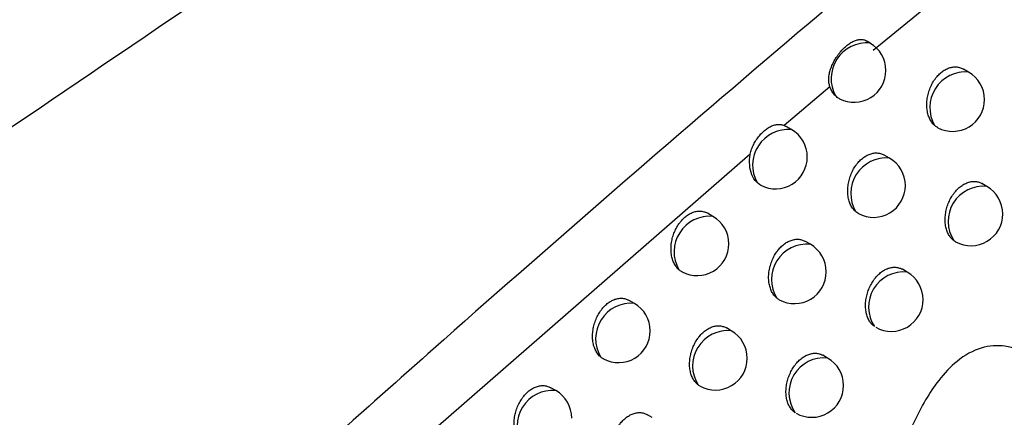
# Model space of a CAD drawing. Header units: millimetres. Extents: x -0.387 to 0.594, y -0.166 to 0.447.
# Tile 70 of 109: x 0.426 to 0.441, y -0.048 to -0.042. Entities that reach past the tile are written whole.
import ezdxf

# ---------------------------------------------------------------- set-up
doc = ezdxf.new("R2010")
doc.units = ezdxf.units.MM
doc.layers.add('FORMAT', color=7, linetype='Continuous')

msp = doc.modelspace()

# ---------------------------------------------------------------- linework, layer by layer
at = {"layer": 'FORMAT', "color": 7, "linetype": 'Continuous', "lineweight": 25}
for p, q in [((0.444959, -0.037626), (0.439084, -0.042432)), ((0.439033, -0.042314), (0.438972, -0.042279)), ((0.440584, -0.042771), (0.440501, -0.042723)), ((0.438403, -0.043003), (0.437682, -0.043612)), ((0.437682, -0.043612), (0.437713, -0.043627)), ((0.437797, -0.043675), (0.437713, -0.043627)), ((0.43715, -0.044062), (0.43013, -0.050178)), ((0.439339, -0.044124), (0.439258, -0.044077)), ((0.440871, -0.04457), (0.440793, -0.044525)), ((0.436562, -0.045041), (0.436479, -0.044993)), ((0.438095, -0.045481), (0.438016, -0.045435)), ((0.439618, -0.045918), (0.439542, -0.045874)), ((0.435327, -0.04641), (0.435246, -0.046363)), ((0.436852, -0.046841), (0.436774, -0.046796)), ((0.438367, -0.04727), (0.438292, -0.047227)), ((0.434092, -0.047783), (0.434013, -0.047737)), ((0.435609, -0.048206), (0.435532, -0.048162))]:
    msp.add_line(p, q, dxfattribs=at)
for centre, radius, start, end in [((0.438986, -0.042876), 0.0005641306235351, 85.286177, 208.561138), ((0.438783, -0.042747), 0.0005, 0.000988, 60.003677), ((0.438783, -0.042747), 0.0005, 242.924696, 0.000988), ((0.440534, -0.04333), 0.0005607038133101, 84.957423, 210.104395), ((0.440334, -0.043204), 0.0005, 0.000988, 60.003677), ((0.440334, -0.043204), 0.0005, 242.146159, 0.000988), ((0.43775, -0.044236), 0.0005626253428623, 85.147489, 209.263059), ((0.437547, -0.044108), 0.0005, 0.000988, 60.003677), ((0.437547, -0.044108), 0.0005, 242.56086, 0.000988), ((0.439289, -0.044681), 0.0005589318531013, 84.788468, 210.87972), ((0.439089, -0.044557), 0.0005, 0.000988, 60.003677), ((0.439089, -0.044557), 0.0005, 241.804206, 0.000988), ((0.440816, -0.045121), 0.0005541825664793, 84.309641, 212.845658), ((0.440621, -0.045003), 0.0005, 0.000988, 60.003677), ((0.436513, -0.0456), 0.0005610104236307, 84.996567, 209.992867), ((0.436312, -0.045474), 0.0005, 0.000988, 60.003677), ((0.440621, -0.045003), 0.0005, 241.140511, 0.000988), ((0.436312, -0.045474), 0.0005, 242.208847, 0.000988), ((0.438043, -0.046035), 0.0005570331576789, 84.6046, 211.688614), ((0.437845, -0.045914), 0.0005, 0.000988, 60.003677), ((0.437845, -0.045914), 0.0005, 241.473451, 0.000988), ((0.439562, -0.046467), 0.0005519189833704, 84.081031, 213.7604), ((0.439368, -0.046351), 0.0005, 0.000988, 60.003677), ((0.435277, -0.046967), 0.0005592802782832, 84.83247, 210.752386), ((0.435077, -0.046843), 0.0005, 0.000988, 60.003677), ((0.439368, -0.046351), 0.0005, 240.734497, 0.000988), ((0.435077, -0.046843), 0.0005, 241.868375, 0.000988), ((0.436798, -0.047394), 0.0005550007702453, 84.404565, 212.533523), ((0.436602, -0.047274), 0.0005, 0.000988, 60.003677), ((0.436602, -0.047274), 0.0005, 241.153437, 0.000988), ((0.438308, -0.047817), 0.0005494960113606, 83.831774, 214.72049), ((0.438117, -0.047703), 0.0005, 0.000988, 60.003677), ((0.43404, -0.048338), 0.0005574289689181, 84.654157, 211.54363), ((0.433842, -0.048216), 0.0005, 0.000988, 60.003677), ((0.438117, -0.047703), 0.0005, 240.478404, 0.000988)]:
    msp.add_arc(centre, radius, start, end, dxfattribs=at)
for points, knots in [([(0.4221624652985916, -0.0459381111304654), (0.4244049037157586, -0.044404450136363), (0.4288900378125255, -0.0413369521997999), (0.437036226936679, -0.0359440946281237), (0.4460722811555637, -0.03013338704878), (0.4528716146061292, -0.0259167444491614), (0.4559995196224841, -0.0239769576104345)], [0, 0, 0, 0, 0.2011493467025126, 0.4023217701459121, 0.7250494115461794, 0.9999999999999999, 0.9999999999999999, 0.9999999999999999, 0.9999999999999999]), ([(0.457186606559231, -0.0268975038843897), (0.4566036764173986, -0.0273278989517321), (0.4536888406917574, -0.0294800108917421), (0.4470880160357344, -0.0345316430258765), (0.4393309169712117, -0.0408693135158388), (0.4330485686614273, -0.0463311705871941), (0.4294839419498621, -0.0495182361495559), (0.4277140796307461, -0.0511394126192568), (0.42682910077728, -0.0519500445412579)], [0, 0, 0, 0, 0.0561086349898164, 0.2805609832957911, 0.6399562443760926, 0.8199378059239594, 0.9099640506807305, 1, 1, 1, 1]), ([(0.4384029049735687, -0.0430034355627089), (0.4383995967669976, -0.042992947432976), (0.4383895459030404, -0.0429610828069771), (0.4383842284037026, -0.0429158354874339), (0.4383845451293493, -0.0428692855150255), (0.4383887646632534, -0.0428219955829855), (0.4383983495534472, -0.0427738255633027), (0.4384129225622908, -0.0427250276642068), (0.4384309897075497, -0.0426752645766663), (0.4384538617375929, -0.0426254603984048), (0.4384806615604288, -0.0425770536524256), (0.4385026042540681, -0.0425415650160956), (0.4385261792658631, -0.0425071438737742), (0.4385514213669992, -0.0424737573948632), (0.4385777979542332, -0.0424421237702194), (0.4386049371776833, -0.042412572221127), (0.4386327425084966, -0.0423851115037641), (0.4386614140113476, -0.0423595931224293), (0.4386903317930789, -0.0423366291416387), (0.4387288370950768, -0.0423096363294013), (0.4387672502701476, -0.0422880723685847), (0.4388047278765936, -0.0422725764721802), (0.4388321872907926, -0.0422640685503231), (0.4388588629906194, -0.0422587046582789), (0.438884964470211, -0.0422565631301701), (0.4389100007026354, -0.0422577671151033), (0.4389337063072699, -0.0422624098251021), (0.4389544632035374, -0.0422693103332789), (0.4389667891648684, -0.042276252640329), (0.4389721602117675, -0.0422792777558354)], [0, 0, 0, 0, 0.0306033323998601, 0.0929778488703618, 0.1247903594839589, 0.1553852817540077, 0.2175333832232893, 0.2491462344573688, 0.2811197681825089, 0.3461170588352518, 0.3792135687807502, 0.4117418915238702, 0.4444953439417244, 0.4779592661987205, 0.511669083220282, 0.5442284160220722, 0.5770146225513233, 0.6105166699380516, 0.6442661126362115, 0.6767665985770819, 0.7428681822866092, 0.7765470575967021, 0.8091182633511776, 0.8419147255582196, 0.8754216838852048, 0.9091746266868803, 0.9417902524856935, 0.9746350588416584, 1, 1, 1, 1]), ([(0.4400492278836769, -0.0436108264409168), (0.4400436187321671, -0.0436055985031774), (0.4400304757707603, -0.0435933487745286), (0.4400115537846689, -0.0435712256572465), (0.4399925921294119, -0.0435443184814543), (0.4399756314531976, -0.0435144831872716), (0.4399609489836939, -0.0434821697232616), (0.439948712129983, -0.0434477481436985), (0.4399389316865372, -0.0434113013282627), (0.4399316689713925, -0.0433727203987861), (0.4399271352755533, -0.0433327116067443), (0.4399253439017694, -0.0432917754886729), (0.4399262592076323, -0.0432500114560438), (0.4399299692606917, -0.0432071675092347), (0.4399364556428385, -0.0431642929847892), (0.4399455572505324, -0.0431219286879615), (0.4399571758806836, -0.0430801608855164), (0.4399715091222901, -0.0430385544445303), (0.4399882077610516, -0.0429983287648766), (0.4400069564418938, -0.0429599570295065), (0.4400276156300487, -0.042923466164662), (0.4400505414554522, -0.0428883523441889), (0.4400751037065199, -0.0428556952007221), (0.4401009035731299, -0.0428258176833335), (0.4401278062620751, -0.0427986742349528), (0.4401562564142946, -0.0427738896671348), (0.4401855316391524, -0.0427521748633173), (0.4402152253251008, -0.0427336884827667), (0.4402452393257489, -0.0427183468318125), (0.4402759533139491, -0.0427060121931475), (0.4403067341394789, -0.0426970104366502), (0.4403372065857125, -0.042691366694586), (0.4403673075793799, -0.0426890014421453), (0.4403972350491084, -0.0426899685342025), (0.4404265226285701, -0.0426942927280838), (0.4404547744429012, -0.0427020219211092), (0.4404796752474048, -0.0427116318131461), (0.4404945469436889, -0.0427201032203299), (0.4405009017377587, -0.0427237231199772)], [0, 0, 0, 0, 0.0208447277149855, 0.0488418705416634, 0.0770283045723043, 0.1058074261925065, 0.1347897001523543, 0.1632580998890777, 0.1919219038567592, 0.2212018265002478, 0.2506948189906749, 0.2793109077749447, 0.3081276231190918, 0.3375817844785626, 0.3672584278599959, 0.3956054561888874, 0.4241548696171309, 0.4533503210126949, 0.4827723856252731, 0.5105411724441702, 0.5385093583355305, 0.5671134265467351, 0.5959400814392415, 0.6230939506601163, 0.6504408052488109, 0.6783992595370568, 0.7065700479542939, 0.7333592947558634, 0.7603349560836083, 0.7878965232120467, 0.8156594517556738, 0.8424886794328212, 0.8695006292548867, 0.8970831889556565, 0.9248604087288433, 0.952105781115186, 0.9795344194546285, 1, 1, 1, 1]), ([(0.4384907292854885, -0.0431456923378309), (0.4384886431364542, -0.0431436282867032), (0.4384715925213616, -0.0431267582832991), (0.4384424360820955, -0.0430895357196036), (0.4384170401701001, -0.0430414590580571), (0.4384056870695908, -0.0430109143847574), (0.4384029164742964, -0.0430034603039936)], [0, 0, 0, 0, 0.0557815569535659, 0.4559165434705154, 0.8672226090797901, 0.9999999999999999, 0.9999999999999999, 0.9999999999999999, 0.9999999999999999]), ([(0.4385550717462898, -0.0431916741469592), (0.4385530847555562, -0.0431907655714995), (0.4385403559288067, -0.0431849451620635), (0.4385183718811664, -0.0431702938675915), (0.4384999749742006, -0.0431539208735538), (0.4384907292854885, -0.0431456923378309)], [0, 0, 0, 0, 0.084260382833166, 0.5397789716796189, 1, 1, 1, 1]), ([(0.4371501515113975, -0.0440621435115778), (0.4371563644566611, -0.0440361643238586), (0.437168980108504, -0.0439834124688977), (0.4372024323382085, -0.0439085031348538), (0.4372437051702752, -0.0438376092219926), (0.4372917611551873, -0.0437731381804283), (0.4373455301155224, -0.0437154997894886), (0.4374026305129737, -0.0436674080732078), (0.4374620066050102, -0.0436299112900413), (0.4375211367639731, -0.0436049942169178), (0.4375798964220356, -0.04359320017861), (0.4376255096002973, -0.0435953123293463), (0.4376594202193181, -0.0436031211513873), (0.4376743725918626, -0.0436087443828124), (0.4376818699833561, -0.0436115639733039)], [0, 0, 0, 0, 0.0896180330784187, 0.1819732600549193, 0.2715354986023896, 0.3635625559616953, 0.4554296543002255, 0.5499381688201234, 0.6421769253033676, 0.737101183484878, 0.8291084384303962, 0.9238831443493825, 0.9618336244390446, 1, 1, 1, 1]), ([(0.4401001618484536, -0.0436457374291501), (0.4400963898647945, -0.0436438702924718), (0.4400781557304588, -0.0436348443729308), (0.4400620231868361, -0.043621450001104), (0.4400492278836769, -0.0436108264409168)], [0, 0, 0, 0, 0.2068638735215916, 1, 1, 1, 1]), ([(0.4372587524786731, -0.04451109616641), (0.4372550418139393, -0.0445075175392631), (0.437220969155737, -0.0444746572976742), (0.4371685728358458, -0.044391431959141), (0.437133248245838, -0.0442395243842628), (0.4371390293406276, -0.0441226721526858), (0.4371498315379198, -0.0440638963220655), (0.4371501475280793, -0.0440621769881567)], [0, 0, 0, 0, 0.0382417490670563, 0.3511494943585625, 0.6697915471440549, 0.9903406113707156, 1, 1, 1, 1]), ([(0.438808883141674, -0.0449674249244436), (0.4388014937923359, -0.0449607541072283), (0.4387865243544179, -0.0449472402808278), (0.438766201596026, -0.0449233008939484), (0.4387474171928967, -0.0448964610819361), (0.4387306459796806, -0.0448666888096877), (0.4387161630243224, -0.0448344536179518), (0.4387041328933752, -0.0448001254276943), (0.438694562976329, -0.044763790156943), (0.438687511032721, -0.0447253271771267), (0.4386831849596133, -0.044685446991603), (0.4386815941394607, -0.0446446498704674), (0.43868270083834, -0.0446030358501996), (0.4386865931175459, -0.0445603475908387), (0.4386932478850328, -0.0445176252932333), (0.4387025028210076, -0.0444754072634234), (0.4387142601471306, -0.0444337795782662), (0.4387287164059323, -0.044392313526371), (0.4387455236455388, -0.0443522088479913), (0.4387643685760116, -0.0443139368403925), (0.4387851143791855, -0.0442775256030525), (0.4388081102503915, -0.0442424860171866), (0.438832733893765, -0.0442098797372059), (0.4388585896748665, -0.0441800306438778), (0.4388855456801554, -0.0441528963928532), (0.4389140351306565, -0.0441281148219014), (0.4389433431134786, -0.044106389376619), (0.4389730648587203, -0.044087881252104), (0.4390031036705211, -0.0440725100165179), (0.4390338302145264, -0.0440601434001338), (0.4390646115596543, -0.0440511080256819), (0.4390950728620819, -0.0440454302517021), (0.4391251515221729, -0.0440430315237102), (0.4391550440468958, -0.0440439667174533), (0.4391842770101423, -0.0440482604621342), (0.4392124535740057, -0.0440559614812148), (0.4392371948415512, -0.0440655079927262), (0.4392519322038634, -0.044073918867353), (0.4392581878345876, -0.0440774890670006)], [0, 0, 0, 0, 0.0271161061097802, 0.0549321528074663, 0.0829365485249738, 0.1115309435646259, 0.1403276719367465, 0.1685846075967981, 0.197035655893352, 0.2260988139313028, 0.2553736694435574, 0.2837649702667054, 0.312355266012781, 0.3415776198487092, 0.3710204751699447, 0.399154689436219, 0.4274894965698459, 0.4564642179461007, 0.4856632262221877, 0.513252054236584, 0.5410386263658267, 0.569455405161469, 0.5980926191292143, 0.6251039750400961, 0.6523070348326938, 0.6801174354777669, 0.7081386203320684, 0.7348095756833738, 0.7616660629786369, 0.789105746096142, 0.8167458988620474, 0.8434583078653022, 0.8703527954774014, 0.8978161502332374, 0.9254736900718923, 0.9525815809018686, 0.9798721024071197, 1, 1, 1, 1]), ([(0.4373169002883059, -0.0445518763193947), (0.4373142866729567, -0.0445506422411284), (0.4373024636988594, -0.044545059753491), (0.437282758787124, -0.044531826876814), (0.4372667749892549, -0.04451802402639), (0.4372587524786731, -0.04451109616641)], [0, 0, 0, 0, 0.1238495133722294, 0.5602467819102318, 1, 1, 1, 1]), ([(0.4403502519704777, -0.0454219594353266), (0.4403442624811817, -0.0454172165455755), (0.440332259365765, -0.0454077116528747), (0.4403138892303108, -0.04538960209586), (0.4402952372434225, -0.0453676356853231), (0.4402769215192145, -0.0453409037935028), (0.440260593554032, -0.0453113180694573), (0.4402465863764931, -0.0452792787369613), (0.4402350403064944, -0.0452451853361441), (0.4402259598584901, -0.0452091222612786), (0.440219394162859, -0.0451709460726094), (0.4402155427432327, -0.0451313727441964), (0.4402144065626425, -0.0450909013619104), (0.4402159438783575, -0.0450496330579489), (0.4402202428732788, -0.0450073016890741), (0.4402272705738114, -0.0449649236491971), (0.4402368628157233, -0.0449230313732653), (0.4402489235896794, -0.0448817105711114), (0.4402636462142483, -0.0448405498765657), (0.4402806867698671, -0.0448007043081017), (0.4402997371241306, -0.0447626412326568), (0.4403206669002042, -0.0447263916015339), (0.4403438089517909, -0.0446915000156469), (0.4403685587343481, -0.044658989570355), (0.4403945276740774, -0.0446291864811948), (0.4404215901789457, -0.0446020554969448), (0.4404501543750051, -0.0445772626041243), (0.4404795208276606, -0.0445554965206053), (0.4405092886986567, -0.0445369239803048), (0.4405393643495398, -0.0445214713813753), (0.4405700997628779, -0.0445090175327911), (0.4406008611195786, -0.0444998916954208), (0.4406312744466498, -0.0444941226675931), (0.4406612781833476, -0.0444916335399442), (0.4406910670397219, -0.044492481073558), (0.4407201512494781, -0.0444966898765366), (0.4407481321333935, -0.044504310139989), (0.4407725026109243, -0.0445137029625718), (0.4407869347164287, -0.0445219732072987), (0.4407929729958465, -0.0445254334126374)], [0, 0, 0, 0, 0.0210073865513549, 0.0420994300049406, 0.0694742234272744, 0.0970349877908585, 0.1251788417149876, 0.1535228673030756, 0.1812736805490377, 0.2092154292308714, 0.2377593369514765, 0.2665115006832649, 0.2943730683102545, 0.3224297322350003, 0.351105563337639, 0.3799971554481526, 0.4076339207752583, 0.4354670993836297, 0.4639259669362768, 0.4926037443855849, 0.5197699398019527, 0.5471300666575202, 0.5751074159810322, 0.603300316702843, 0.6299697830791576, 0.6568279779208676, 0.6842837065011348, 0.7119466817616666, 0.7383251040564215, 0.7648869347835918, 0.7920254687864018, 0.8193623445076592, 0.8457814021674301, 0.8723809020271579, 0.8995447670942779, 0.9269015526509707, 0.9536677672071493, 0.9806149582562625, 0.9999999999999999, 0.9999999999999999, 0.9999999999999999, 0.9999999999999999]), ([(0.4360271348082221, -0.0458802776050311), (0.4360217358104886, -0.0458752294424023), (0.4360087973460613, -0.0458631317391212), (0.4359900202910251, -0.0458412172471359), (0.4359710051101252, -0.0458142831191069), (0.4359539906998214, -0.0457844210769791), (0.4359392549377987, -0.0457520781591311), (0.4359269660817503, -0.0457176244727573), (0.4359171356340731, -0.0456811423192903), (0.4359098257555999, -0.0456425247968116), (0.4359052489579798, -0.045602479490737), (0.4359034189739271, -0.0455615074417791), (0.4359043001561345, -0.0455197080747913), (0.4359079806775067, -0.0454768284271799), (0.4359144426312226, -0.045433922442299), (0.4359235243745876, -0.0453915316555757), (0.4359351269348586, -0.0453497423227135), (0.4359494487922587, -0.0453081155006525), (0.4359661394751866, -0.0452678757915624), (0.4359848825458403, -0.045229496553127), (0.4360055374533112, -0.0451930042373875), (0.4360284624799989, -0.0451578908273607), (0.4360530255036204, -0.0451252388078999), (0.4360788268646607, -0.045095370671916), (0.4361057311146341, -0.0450682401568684), (0.4361341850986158, -0.0450434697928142), (0.4361634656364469, -0.0450217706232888), (0.4361931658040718, -0.0450033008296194), (0.4362231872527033, -0.0449879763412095), (0.4362539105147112, -0.0449756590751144), (0.4362847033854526, -0.0449666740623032), (0.4363151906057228, -0.044961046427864), (0.4363453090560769, -0.044958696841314), (0.4363752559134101, -0.0449596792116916), (0.4364045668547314, -0.0449640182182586), (0.4364328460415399, -0.0449717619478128), (0.4364577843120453, -0.0449813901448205), (0.4364726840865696, -0.0449898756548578), (0.4364790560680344, -0.0449935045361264)], [0, 0, 0, 0, 0.0200696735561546, 0.0480961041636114, 0.0763119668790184, 0.1051209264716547, 0.1341331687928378, 0.1626361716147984, 0.1913348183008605, 0.2206503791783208, 0.2501793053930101, 0.2788287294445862, 0.3076790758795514, 0.3371679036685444, 0.366879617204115, 0.3952528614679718, 0.4238287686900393, 0.453051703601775, 0.4825016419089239, 0.5102875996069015, 0.5382731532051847, 0.5668952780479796, 0.5957402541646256, 0.6229047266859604, 0.6502622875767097, 0.6782317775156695, 0.7064137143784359, 0.7332116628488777, 0.7601960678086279, 0.7877664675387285, 0.8155382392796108, 0.8423787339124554, 0.8694019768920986, 0.8969958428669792, 0.9247843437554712, 0.9520467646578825, 0.9794924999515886, 1, 1, 1, 1]), ([(0.4388533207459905, -0.0449972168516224), (0.4388487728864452, -0.0449948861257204), (0.4388330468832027, -0.0449868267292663), (0.4388189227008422, -0.0449754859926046), (0.438808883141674, -0.0449674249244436)], [0, 0, 0, 0, 0.2891936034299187, 1, 1, 1, 1]), ([(0.4375690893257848, -0.046327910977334), (0.4375598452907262, -0.046319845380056), (0.4375429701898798, -0.0463051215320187), (0.4375212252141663, -0.0462793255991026), (0.4375026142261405, -0.046252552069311), (0.4374860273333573, -0.0462228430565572), (0.4374717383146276, -0.0461906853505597), (0.4374599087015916, -0.0461564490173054), (0.4374505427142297, -0.046120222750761), (0.4374436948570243, -0.046081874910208), (0.4374395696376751, -0.0460421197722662), (0.4374381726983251, -0.0460014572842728), (0.4374394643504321, -0.0459599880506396), (0.4374435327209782, -0.0459174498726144), (0.4374503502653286, -0.0458748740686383), (0.4374597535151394, -0.0458327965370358), (0.4374716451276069, -0.0457913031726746), (0.437486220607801, -0.0457499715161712), (0.4375031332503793, -0.0457099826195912), (0.4375220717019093, -0.0456718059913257), (0.4375429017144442, -0.045635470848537), (0.4375659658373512, -0.0456005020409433), (0.4375906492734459, -0.0455679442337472), (0.4376165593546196, -0.0455381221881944), (0.4376435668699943, -0.0455109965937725), (0.4376720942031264, -0.0454862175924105), (0.4377014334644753, -0.045464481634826), (0.4377311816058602, -0.0454459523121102), (0.4377612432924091, -0.0454305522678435), (0.4377919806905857, -0.0454181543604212), (0.4378227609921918, -0.0454090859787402), (0.4378532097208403, -0.0454033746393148), (0.437883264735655, -0.0454009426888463), (0.4379131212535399, -0.0454018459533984), (0.4379422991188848, -0.0454061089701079), (0.4379704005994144, -0.0454137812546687), (0.4379949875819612, -0.0454232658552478), (0.4380095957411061, -0.0454316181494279), (0.4380157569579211, -0.045435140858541)], [0, 0, 0, 0, 0.0334726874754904, 0.0611048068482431, 0.08892429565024, 0.1173309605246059, 0.1459390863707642, 0.1739835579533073, 0.2022208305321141, 0.2310661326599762, 0.2601217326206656, 0.2882883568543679, 0.3166523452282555, 0.3456430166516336, 0.3748522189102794, 0.4027734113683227, 0.4308934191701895, 0.459647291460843, 0.4886231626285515, 0.5160301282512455, 0.5436331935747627, 0.5718608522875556, 0.6003068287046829, 0.6271716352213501, 0.6542268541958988, 0.6818851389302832, 0.7097526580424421, 0.7362997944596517, 0.7630315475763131, 0.7903436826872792, 0.817855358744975, 0.8444450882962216, 0.8712162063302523, 0.8985542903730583, 0.9260860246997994, 0.9530513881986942, 0.9801986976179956, 1, 1, 1, 1]), ([(0.4403795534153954, -0.0454407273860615), (0.440378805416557, -0.0454403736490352), (0.4403684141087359, -0.0454354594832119), (0.4403589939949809, -0.0454284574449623), (0.4403502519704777, -0.0454219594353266)], [0, 0, 0, 0, 0.0719831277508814, 1, 1, 1, 1]), ([(0.4268291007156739, -0.0519500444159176), (0.4265485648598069, -0.0515649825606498), (0.4257853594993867, -0.0505174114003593), (0.4244538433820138, -0.0487748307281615), (0.4231604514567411, -0.0471482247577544), (0.4223765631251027, -0.0461977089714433), (0.4221624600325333, -0.0459380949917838)], [0, 0, 0, 0, 0.1962367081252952, 0.5338672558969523, 0.8726853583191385, 1, 1, 1, 1]), ([(0.4360789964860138, -0.0459159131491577), (0.4360756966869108, -0.0459143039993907), (0.4360570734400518, -0.0459052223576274), (0.4360406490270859, -0.0458915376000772), (0.4360271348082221, -0.0458802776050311)], [0, 0, 0, 0, 0.1771870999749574, 1, 1, 1, 1]), ([(0.4391026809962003, -0.0467738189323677), (0.4390956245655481, -0.0467684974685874), (0.4390814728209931, -0.0467578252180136), (0.4390612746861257, -0.0467380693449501), (0.4390419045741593, -0.0467151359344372), (0.4390237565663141, -0.046688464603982), (0.4390076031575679, -0.0466589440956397), (0.4389937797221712, -0.0466269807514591), (0.4389824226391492, -0.0465929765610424), (0.438973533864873, -0.0465570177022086), (0.438967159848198, -0.0465189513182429), (0.4389634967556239, -0.046479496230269), (0.438962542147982, -0.0464391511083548), (0.4389642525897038, -0.0463980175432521), (0.4389687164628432, -0.0463558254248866), (0.4389758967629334, -0.0463135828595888), (0.4389856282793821, -0.046271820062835), (0.4389978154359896, -0.0462306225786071), (0.4390126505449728, -0.0461895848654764), (0.439029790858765, -0.046149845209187), (0.4390489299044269, -0.0461118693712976), (0.4390699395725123, -0.0460756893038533), (0.4390931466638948, -0.046040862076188), (0.4391179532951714, -0.0460083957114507), (0.4391439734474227, -0.0459786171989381), (0.4391710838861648, -0.0459514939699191), (0.4391996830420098, -0.0459267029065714), (0.4392290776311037, -0.0459049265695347), (0.4392588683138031, -0.0458863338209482), (0.4392889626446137, -0.0458708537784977), (0.4393197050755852, -0.0458583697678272), (0.4393504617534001, -0.0458492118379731), (0.4393808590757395, -0.0458434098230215), (0.4394108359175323, -0.0458408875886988), (0.4394405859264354, -0.0458417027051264), (0.439469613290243, -0.0458458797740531), (0.4394975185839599, -0.0458534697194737), (0.4395217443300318, -0.0458628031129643), (0.4395360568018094, -0.0458710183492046), (0.4395420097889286, -0.0458744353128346)], [0, 0, 0, 0, 0.0243387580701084, 0.0488116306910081, 0.0759918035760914, 0.1033568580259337, 0.1313017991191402, 0.1594458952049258, 0.1869771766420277, 0.2146980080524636, 0.2430166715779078, 0.2715421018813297, 0.2991739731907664, 0.3269992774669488, 0.3554382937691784, 0.3840910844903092, 0.4115089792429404, 0.4391215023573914, 0.4673536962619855, 0.4958025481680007, 0.5227775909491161, 0.5499449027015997, 0.577723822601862, 0.6057161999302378, 0.6322256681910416, 0.6589225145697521, 0.6862124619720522, 0.7137080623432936, 0.7399463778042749, 0.7663670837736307, 0.7933613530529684, 0.8205529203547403, 0.8468324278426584, 0.8732915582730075, 0.9003127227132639, 0.9275261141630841, 0.9541345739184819, 0.9809231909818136, 1, 1, 1, 1]), ([(0.4347959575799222, -0.0472532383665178), (0.4347888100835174, -0.0472467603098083), (0.4347740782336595, -0.0472334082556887), (0.4347539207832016, -0.0472097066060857), (0.43473508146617, -0.0471828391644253), (0.434718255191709, -0.0471530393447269), (0.4347037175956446, -0.0471207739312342), (0.4346916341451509, -0.0470864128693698), (0.4346820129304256, -0.047050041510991), (0.4346749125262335, -0.0470115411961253), (0.4346705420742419, -0.046971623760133), (0.4346689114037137, -0.0469307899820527), (0.4346699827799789, -0.0468891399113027), (0.4346738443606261, -0.0468464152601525), (0.4346804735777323, -0.0468036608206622), (0.4346897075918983, -0.0467614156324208), (0.4347014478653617, -0.0467197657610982), (0.4347158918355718, -0.0466782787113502), (0.4347326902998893, -0.0466381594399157), (0.4347515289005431, -0.0465998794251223), (0.4347722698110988, -0.0465634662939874), (0.4347952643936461, -0.0465284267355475), (0.4348198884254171, -0.0464958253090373), (0.4348457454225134, -0.0464659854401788), (0.4348727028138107, -0.0464388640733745), (0.4349011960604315, -0.0464140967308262), (0.4349305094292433, -0.0463923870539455), (0.4349602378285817, -0.0463738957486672), (0.4349902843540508, -0.0463585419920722), (0.4350210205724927, -0.0463461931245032), (0.435051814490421, -0.0463371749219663), (0.4350822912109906, -0.0463315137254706), (0.4351123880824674, -0.0463291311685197), (0.4351423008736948, -0.0463300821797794), (0.4351715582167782, -0.0463343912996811), (0.4351997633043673, -0.0463421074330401), (0.4352245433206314, -0.0463516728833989), (0.4352393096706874, -0.0463600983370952), (0.4352455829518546, -0.0463636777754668)], [0, 0, 0, 0, 0.0262440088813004, 0.0540920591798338, 0.0821286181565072, 0.1107556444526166, 0.1395851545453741, 0.167879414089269, 0.1963680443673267, 0.225469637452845, 0.2547832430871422, 0.2832106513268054, 0.3118373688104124, 0.3410972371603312, 0.3705780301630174, 0.3987412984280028, 0.4271054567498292, 0.4561105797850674, 0.4853404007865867, 0.5129492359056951, 0.5407560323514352, 0.5691937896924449, 0.5978522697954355, 0.6248769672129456, 0.6520934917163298, 0.6799177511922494, 0.7079529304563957, 0.7346352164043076, 0.7615030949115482, 0.7889543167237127, 0.8166060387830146, 0.8433323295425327, 0.870240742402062, 0.8977180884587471, 0.9253896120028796, 0.952517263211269, 0.9798276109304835, 1, 1, 1, 1]), ([(0.4376068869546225, -0.046352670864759), (0.4376015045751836, -0.0463498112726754), (0.437588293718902, -0.0463427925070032), (0.4375762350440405, -0.0463334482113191), (0.4375690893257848, -0.046327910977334)], [0, 0, 0, 0, 0.407420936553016, 1, 1, 1, 1]), ([(0.4363299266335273, -0.0476922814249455), (0.4363242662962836, -0.0476877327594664), (0.4363129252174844, -0.0476786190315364), (0.43629511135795, -0.0476610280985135), (0.4362766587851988, -0.0476393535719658), (0.4362582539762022, -0.0476125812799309), (0.4362418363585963, -0.0475829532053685), (0.4362277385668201, -0.0475508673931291), (0.4362161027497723, -0.0475167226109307), (0.4362069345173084, -0.0474806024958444), (0.436200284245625, -0.0474423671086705), (0.436196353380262, -0.0474027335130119), (0.4361951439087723, -0.0473622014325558), (0.4361966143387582, -0.0473208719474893), (0.4362008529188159, -0.0472784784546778), (0.4362078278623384, -0.0472360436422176), (0.4362173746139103, -0.0471941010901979), (0.4362293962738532, -0.0471527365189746), (0.4362440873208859, -0.0471115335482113), (0.4362611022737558, -0.0470716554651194), (0.4362801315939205, -0.0470335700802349), (0.4363010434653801, -0.0469973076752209), (0.4363241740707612, -0.0469624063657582), (0.4363489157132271, -0.0469298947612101), (0.4363748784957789, -0.0469000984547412), (0.436401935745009, -0.0468729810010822), (0.4364304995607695, -0.0468482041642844), (0.4364598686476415, -0.0468264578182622), (0.4364896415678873, -0.0468079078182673), (0.4365197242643, -0.0467924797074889), (0.4365504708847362, -0.0467800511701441), (0.4365812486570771, -0.046770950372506), (0.4366116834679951, -0.0467652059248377), (0.4366417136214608, -0.0467627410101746), (0.436671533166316, -0.0467636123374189), (0.4367006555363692, -0.046767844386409), (0.4367286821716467, -0.0467754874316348), (0.4367531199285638, -0.0467849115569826), (0.4367676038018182, -0.0467932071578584), (0.4367736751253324, -0.0467966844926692)], [0, 0, 0, 0, 0.019932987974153, 0.0399378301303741, 0.0673825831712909, 0.0950136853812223, 0.1232289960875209, 0.151644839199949, 0.1794751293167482, 0.2074968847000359, 0.2361225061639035, 0.2649569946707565, 0.2928982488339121, 0.3210352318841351, 0.3497935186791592, 0.3787683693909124, 0.4064755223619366, 0.434379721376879, 0.4629117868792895, 0.4916635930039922, 0.5188860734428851, 0.546303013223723, 0.5743389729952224, 0.6025911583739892, 0.6293047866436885, 0.6562075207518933, 0.6837090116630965, 0.7114181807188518, 0.737835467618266, 0.764436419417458, 0.791614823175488, 0.8189917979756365, 0.8454525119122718, 0.8720938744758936, 0.8993001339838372, 0.9266994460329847, 0.9535167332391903, 0.9805152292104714, 0.9999999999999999, 0.9999999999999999, 0.9999999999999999, 0.9999999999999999]), ([(0.4439585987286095, -0.0522952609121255), (0.4436631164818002, -0.0511174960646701), (0.4432562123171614, -0.0494956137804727), (0.4423084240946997, -0.047868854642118), (0.4417016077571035, -0.0472596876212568), (0.4411842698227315, -0.0470607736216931), (0.4407827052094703, -0.0470817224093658), (0.4404115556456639, -0.0472861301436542), (0.4400390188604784, -0.0476844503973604), (0.4395981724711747, -0.0484644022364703), (0.4392151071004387, -0.0496231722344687), (0.4390644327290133, -0.0505301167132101), (0.4389911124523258, -0.0509714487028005)], [0, 0, 0, 0, 0.3425360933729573, 0.4717013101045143, 0.569259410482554, 0.6152446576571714, 0.6544019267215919, 0.693843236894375, 0.7277616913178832, 0.7846920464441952, 0.8952281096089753, 1, 1, 1, 1]), ([(0.437855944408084, -0.0481296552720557), (0.4378477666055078, -0.048123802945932), (0.437831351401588, -0.0481120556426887), (0.4378092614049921, -0.0480906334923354), (0.4377891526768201, -0.0480667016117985), (0.4377711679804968, -0.0480400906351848), (0.4377551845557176, -0.0480106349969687), (0.4377415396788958, -0.0479787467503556), (0.4377303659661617, -0.0479448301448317), (0.4377216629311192, -0.0479089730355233), (0.4377154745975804, -0.0478710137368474), (0.4377119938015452, -0.0478316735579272), (0.4377112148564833, -0.0477914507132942), (0.4377130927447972, -0.0477504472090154), (0.4377177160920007, -0.0477083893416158), (0.4377250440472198, -0.0476662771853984), (0.4377349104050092, -0.0476246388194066), (0.4377472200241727, -0.0475835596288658), (0.4377621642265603, -0.0475426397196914), (0.4377794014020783, -0.0475030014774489), (0.4377986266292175, -0.0474651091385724), (0.4378197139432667, -0.0474289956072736), (0.4378429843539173, -0.0473942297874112), (0.4378678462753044, -0.0473618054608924), (0.4378939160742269, -0.0473320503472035), (0.4379210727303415, -0.047304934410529), (0.4379497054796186, -0.0472801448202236), (0.4379791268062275, -0.0472583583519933), (0.4380089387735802, -0.0472397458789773), (0.4380390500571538, -0.0472242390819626), (0.4380697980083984, -0.0472117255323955), (0.4381005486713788, -0.0472025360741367), (0.4381309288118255, -0.0471967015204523), (0.4381608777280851, -0.047194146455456), (0.4381905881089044, -0.047194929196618), (0.4382195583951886, -0.0471990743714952), (0.4382473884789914, -0.047206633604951), (0.4382714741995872, -0.0472159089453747), (0.4382856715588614, -0.0472240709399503), (0.4382915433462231, -0.0472274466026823)], [0, 0, 0, 0, 0.0277218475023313, 0.0556457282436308, 0.0826275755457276, 0.1097931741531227, 0.1375353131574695, 0.1654755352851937, 0.1927851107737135, 0.2202828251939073, 0.2483739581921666, 0.2766703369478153, 0.3040712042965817, 0.3316638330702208, 0.3598647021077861, 0.3882773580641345, 0.4154747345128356, 0.4428649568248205, 0.4708688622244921, 0.4990871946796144, 0.5258679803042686, 0.552839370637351, 0.5804167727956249, 0.6082055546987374, 0.6345501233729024, 0.6610807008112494, 0.688199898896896, 0.7155231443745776, 0.7416152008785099, 0.7678885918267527, 0.7947322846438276, 0.8217721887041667, 0.8479057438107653, 0.874218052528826, 0.9010898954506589, 0.9281532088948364, 0.954598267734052, 0.9812226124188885, 0.9999999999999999, 0.9999999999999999, 0.9999999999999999, 0.9999999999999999]), ([(0.4348414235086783, -0.0472837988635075), (0.4348373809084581, -0.0472817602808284), (0.4348212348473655, -0.0472736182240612), (0.4348067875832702, -0.0472619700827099), (0.4347959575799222, -0.0472532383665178)], [0, 0, 0, 0, 0.2503768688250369, 1, 1, 1, 1]), ([(0.4363609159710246, -0.047712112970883), (0.436354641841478, -0.0477086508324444), (0.4363439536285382, -0.0477027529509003), (0.4363340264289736, -0.0476953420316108), (0.4363299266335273, -0.0476922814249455)], [0, 0, 0, 0, 0.5870138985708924, 1, 1, 1, 1]), ([(0.4335653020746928, -0.0486299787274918), (0.4335563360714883, -0.0486221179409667), (0.4335397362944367, -0.0486075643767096), (0.4335181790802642, -0.0485820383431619), (0.4334995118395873, -0.0485552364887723), (0.4334828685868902, -0.0485254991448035), (0.4334685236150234, -0.0484933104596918), (0.4334566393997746, -0.0484590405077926), (0.4334472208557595, -0.0484227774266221), (0.4334403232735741, -0.0483843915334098), (0.433436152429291, -0.0483445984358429), (0.4334347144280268, -0.0483038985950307), (0.433435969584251, -0.0482623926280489), (0.4334400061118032, -0.0482198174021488), (0.4334467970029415, -0.0481772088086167), (0.4334561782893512, -0.0481351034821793), (0.4334680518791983, -0.0480935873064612), (0.4334826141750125, -0.0480522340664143), (0.4334995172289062, -0.0480122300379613), (0.4335184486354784, -0.04797404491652), (0.4335392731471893, -0.0479377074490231), (0.4335623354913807, -0.0479027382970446), (0.4335870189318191, -0.0478701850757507), (0.4336129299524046, -0.0478403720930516), (0.4336399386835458, -0.047813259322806), (0.433668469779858, -0.0477884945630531), (0.433697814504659, -0.0477667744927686), (0.4337275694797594, -0.0477482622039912), (0.4337576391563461, -0.047732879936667), (0.4337883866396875, -0.047720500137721), (0.4338191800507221, -0.0477114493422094), (0.4338496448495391, -0.0477057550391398), (0.4338797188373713, -0.047703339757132), (0.4339095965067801, -0.0477042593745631), (0.4339387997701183, -0.0477085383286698), (0.4339669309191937, -0.0477162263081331), (0.4339915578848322, -0.0477257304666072), (0.4340061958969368, -0.0477340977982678), (0.4340123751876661, -0.0477376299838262)], [0, 0, 0, 0, 0.032495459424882, 0.0601625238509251, 0.0880171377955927, 0.1164594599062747, 0.1451034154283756, 0.1731881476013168, 0.2014659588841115, 0.2303527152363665, 0.2594501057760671, 0.2876558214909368, 0.316059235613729, 0.3450904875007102, 0.3743407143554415, 0.4022940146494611, 0.430446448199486, 0.4592338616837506, 0.4882437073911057, 0.515673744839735, 0.543300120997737, 0.5715519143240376, 0.6000223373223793, 0.6269034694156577, 0.6539751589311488, 0.6816503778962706, 0.7095349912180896, 0.7360963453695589, 0.7628423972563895, 0.7901690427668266, 0.817695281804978, 0.8443017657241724, 0.8710897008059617, 0.8984447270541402, 0.9259934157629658, 0.9529814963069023, 0.9801516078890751, 1, 1, 1, 1]), ([(0.4350914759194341, -0.0490605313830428), (0.4350847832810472, -0.0490553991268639), (0.4350713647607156, -0.0490451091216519), (0.4350517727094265, -0.0490259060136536), (0.435032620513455, -0.0490032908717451), (0.4350143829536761, -0.0489765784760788), (0.4349981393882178, -0.0489470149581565), (0.4349842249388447, -0.0489150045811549), (0.4349727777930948, -0.0488809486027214), (0.4349638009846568, -0.0488449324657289), (0.4349573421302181, -0.0488068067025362), (0.434953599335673, -0.0487672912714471), (0.4349525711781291, -0.0487268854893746), (0.4349542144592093, -0.0486856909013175), (0.4349586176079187, -0.0486434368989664), (0.4349657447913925, -0.0486011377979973), (0.4349754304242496, -0.0485593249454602), (0.4349875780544, -0.0485180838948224), (0.4350023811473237, -0.0484770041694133), (0.4350194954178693, -0.0484372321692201), (0.4350386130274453, -0.0483992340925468), (0.435059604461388, -0.0483630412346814), (0.4350827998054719, -0.0483282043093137), (0.4351075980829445, -0.048295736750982), (0.4351336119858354, -0.0482659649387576), (0.4351607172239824, -0.0482388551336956), (0.4351893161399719, -0.0482140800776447), (0.4352187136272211, -0.0481923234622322), (0.4352485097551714, -0.0481737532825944), (0.4352786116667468, -0.0481582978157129), (0.4353093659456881, -0.0481458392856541), (0.4353401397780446, -0.0481367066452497), (0.4353705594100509, -0.0481309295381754), (0.43540056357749, -0.0481284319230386), (0.4354303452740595, -0.0481292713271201), (0.4354594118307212, -0.0481334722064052), (0.4354873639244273, -0.0481410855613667), (0.4355116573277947, -0.0481504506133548), (0.435526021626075, -0.0481586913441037), (0.4355320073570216, -0.0481621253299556)], [0, 0, 0, 0, 0.0231893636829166, 0.0464939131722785, 0.0737484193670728, 0.1011882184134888, 0.1292091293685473, 0.1574295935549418, 0.185044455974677, 0.2128494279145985, 0.2412540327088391, 0.2698660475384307, 0.2975816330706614, 0.3254913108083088, 0.3540169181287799, 0.38275712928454, 0.4102496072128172, 0.4379373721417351, 0.4662470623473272, 0.4947742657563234, 0.521810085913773, 0.5490387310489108, 0.5768808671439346, 0.6049371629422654, 0.6314955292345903, 0.658241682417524, 0.6855822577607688, 0.713128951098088, 0.7394109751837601, 0.7658756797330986, 0.7929148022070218, 0.8201514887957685, 0.8464774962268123, 0.8729833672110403, 0.9000519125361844, 0.9273128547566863, 0.9539771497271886, 0.9808218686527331, 1, 1, 1, 1])]:
    msp.add_open_spline(points, degree=3, knots=knots, dxfattribs=at)

doc.saveas('drawing.dxf')
